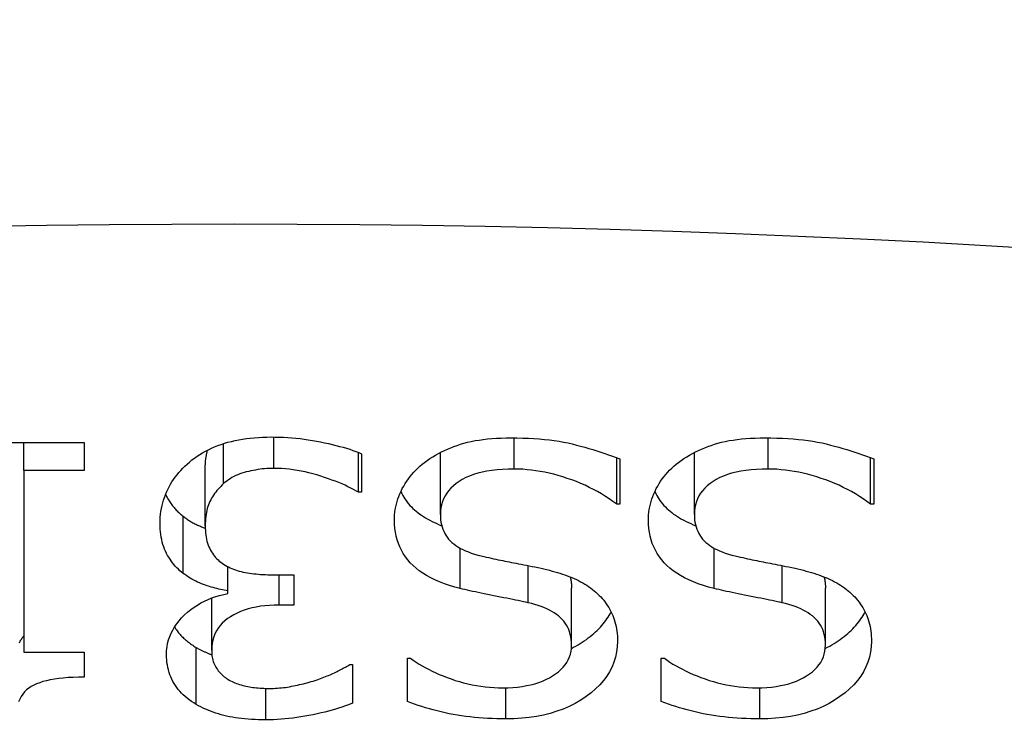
# Model space of a CAD drawing. Header units: inches. Extents: x 10 to 138, y 13 to 85.
# Tile 25 of 41: x 23.1795 to 23.2964, y 55.227 to 55.3115. Entities that reach past the tile are written whole.
import ezdxf

# ---------------------------------------------------------------- set-up
doc = ezdxf.new("R2010")
doc.units = ezdxf.units.IN
doc.header["$MEASUREMENT"] = 0
doc.layers.add('Visible Edges(ANSI)', color=7, linetype='Continuous', lineweight=25)
doc.layers.add('Visible Tangent Edges(ANSI)', color=7, linetype='Continuous', lineweight=25)

msp = doc.modelspace()

# ---------------------------------------------------------------- linework, layer by layer
at = {"layer": 'Visible Edges(ANSI)'}
for p, q in [((23.16791, 55.26128), (23.18711, 55.26128)), ((23.17997, 55.25798), (23.17997, 55.26128)), ((23.18711, 55.26128), (23.18711, 55.25798)), ((23.20367, 55.25642), (23.20367, 55.26116)), ((23.21969, 55.2554), (23.21969, 55.26012)), ((23.22007, 55.25997), (23.22007, 55.2554)), ((23.22942, 55.25276), (23.22942, 55.25953)), ((23.25035, 55.25396), (23.25035, 55.25949)), ((23.25073, 55.25934), (23.25073, 55.25396)), ((23.25957, 55.25276), (23.25957, 55.25953)), ((23.2805, 55.25396), (23.2805, 55.25949)), ((23.28088, 55.25934), (23.28088, 55.25396)), ((23.18711, 55.25798), (23.17997, 55.25798)), ((23.17997, 55.25798), (23.17997, 55.23637)), ((23.2015, 55.2514), (23.2015, 55.25817)), ((23.22007, 55.2554), (23.21969, 55.2554)), ((23.25073, 55.25396), (23.25035, 55.25396)), ((23.28088, 55.25396), (23.2805, 55.25396)), ((23.19889, 55.24575), (23.19889, 55.25253)), ((23.20418, 55.24366), (23.20418, 55.24655)), ((23.2098, 55.24557), (23.21203, 55.24557)), ((23.21203, 55.24557), (23.21203, 55.24199)), ((23.20418, 55.24335), (23.20418, 55.24366)), ((23.24499, 55.23723), (23.24499, 55.24401)), ((23.27514, 55.23723), (23.27514, 55.24401)), ((23.20227, 55.23658), (23.20227, 55.24283)), ((23.21203, 55.24199), (23.21028, 55.24199)), ((23.20042, 55.23018), (23.20042, 55.23695)), ((23.17997, 55.23637), (23.18711, 55.23637)), ((23.18711, 55.23637), (23.18711, 55.23342)), ((23.2255, 55.23054), (23.2255, 55.23567)), ((23.2255, 55.23567), (23.22588, 55.23567)), ((23.25564, 55.23054), (23.25564, 55.23567)), ((23.25564, 55.23567), (23.25603, 55.23567)), ((23.21867, 55.23491), (23.21899, 55.23491)), ((23.21899, 55.23491), (23.21899, 55.23033))]:
    msp.add_line(p, q, dxfattribs=at)
at = {"layer": 'Visible Edges(ANSI)', "flags": 128}
for points in [[(23.19962, 55.25898), (23.19991, 55.25922), (23.20021, 55.25945), (23.20053, 55.25967), (23.20085, 55.25987), (23.20118, 55.26007), (23.20152, 55.26026), (23.20187, 55.26044), (23.20224, 55.26062), (23.20261, 55.26078), (23.20299, 55.26093), (23.20338, 55.26107), (23.20378, 55.2612), (23.2042, 55.26132), (23.20462, 55.26143), (23.20505, 55.26153), (23.20548, 55.26162), (23.20593, 55.2617), (23.20639, 55.26177), (23.20685, 55.26183), (23.20733, 55.26187), (23.20781, 55.26191), (23.20831, 55.26194), (23.20881, 55.26195), (23.20932, 55.26196)], [(23.20932, 55.26196), (23.20981, 55.26195), (23.21031, 55.26194), (23.2108, 55.26192), (23.21129, 55.26189), (23.21178, 55.26185), (23.21227, 55.26181), (23.21276, 55.26176), (23.21325, 55.2617), (23.21373, 55.26163), (23.21422, 55.26155), (23.21471, 55.26146), (23.21519, 55.26137), (23.21567, 55.26127), (23.21613, 55.26117), (23.21658, 55.26106), (23.21702, 55.26095), (23.21745, 55.26084), (23.21786, 55.26073), (23.21826, 55.26061), (23.21865, 55.26049), (23.21902, 55.26036), (23.21939, 55.26023), (23.21974, 55.2601), (23.22007, 55.25997)], [(23.22754, 55.25893), (23.22785, 55.25916), (23.22818, 55.25938), (23.22851, 55.25959), (23.22885, 55.25979), (23.22919, 55.25999), (23.22955, 55.26017), (23.22991, 55.26035), (23.23027, 55.26052), (23.23065, 55.26067), (23.23103, 55.26082), (23.23142, 55.26096), (23.23181, 55.26109), (23.23222, 55.26122), (23.23264, 55.26133), (23.23308, 55.26143), (23.23354, 55.26152), (23.23402, 55.26159), (23.23451, 55.26166), (23.23502, 55.26172), (23.23554, 55.26177), (23.23608, 55.26181), (23.23664, 55.26183), (23.23722, 55.26185), (23.23781, 55.26185)], [(23.23781, 55.26185), (23.23851, 55.26185), (23.2392, 55.26183), (23.23987, 55.26181), (23.24052, 55.26177), (23.24115, 55.26173), (23.24177, 55.26167), (23.24236, 55.2616), (23.24294, 55.26153), (23.24351, 55.26144), (23.24405, 55.26134), (23.24458, 55.26124), (23.24508, 55.26112), (23.24558, 55.261), (23.24607, 55.26087), (23.24656, 55.26074), (23.24704, 55.2606), (23.24752, 55.26046), (23.248, 55.26031), (23.24846, 55.26016), (23.24893, 55.26001), (23.24939, 55.25985), (23.24984, 55.25968), (23.25029, 55.25952), (23.25073, 55.25934)], [(23.25769, 55.25893), (23.258, 55.25916), (23.25833, 55.25938), (23.25866, 55.25959), (23.259, 55.25979), (23.25934, 55.25999), (23.2597, 55.26017), (23.26006, 55.26035), (23.26042, 55.26052), (23.2608, 55.26067), (23.26118, 55.26082), (23.26157, 55.26096), (23.26196, 55.26109), (23.26237, 55.26122), (23.26279, 55.26133), (23.26323, 55.26143), (23.26369, 55.26152), (23.26417, 55.26159), (23.26466, 55.26166), (23.26517, 55.26172), (23.26569, 55.26177), (23.26623, 55.26181), (23.26679, 55.26183), (23.26737, 55.26185), (23.26796, 55.26185)], [(23.26796, 55.26185), (23.26866, 55.26185), (23.26935, 55.26183), (23.27002, 55.26181), (23.27067, 55.26177), (23.2713, 55.26173), (23.27192, 55.26167), (23.27251, 55.2616), (23.27309, 55.26153), (23.27365, 55.26144), (23.2742, 55.26134), (23.27473, 55.26124), (23.27523, 55.26112), (23.27573, 55.261), (23.27622, 55.26087), (23.27671, 55.26074), (23.27719, 55.2606), (23.27767, 55.26046), (23.27815, 55.26031), (23.27861, 55.26016), (23.27908, 55.26001), (23.27954, 55.25985), (23.27999, 55.25968), (23.28044, 55.25952), (23.28088, 55.25934)], [(23.2015, 55.25817), (23.2015, 55.25828), (23.20151, 55.25838), (23.20151, 55.25849), (23.20151, 55.25859), (23.20152, 55.25869), (23.20152, 55.25879), (23.20153, 55.25889), (23.20154, 55.25899), (23.20154, 55.25909), (23.20155, 55.25918), (23.20157, 55.25928), (23.20158, 55.25937), (23.20159, 55.25946), (23.2016, 55.25955), (23.20162, 55.25964), (23.20164, 55.25973), (23.20165, 55.25982), (23.20167, 55.25991), (23.20169, 55.26), (23.20171, 55.26008), (23.20173, 55.26016), (23.20175, 55.26025), (23.20178, 55.26033), (23.2018, 55.26041)], [(23.22942, 55.25953), (23.22942, 55.25956), (23.22942, 55.25958), (23.22942, 55.25961), (23.22942, 55.25963), (23.22942, 55.25966), (23.22942, 55.25968), (23.22942, 55.25971), (23.22942, 55.25973), (23.22942, 55.25976), (23.22943, 55.25978), (23.22943, 55.25981), (23.22943, 55.25983), (23.22943, 55.25986), (23.22943, 55.25988), (23.22943, 55.25991), (23.22943, 55.25993), (23.22944, 55.25996), (23.22944, 55.25998), (23.22944, 55.26), (23.22944, 55.26003), (23.22945, 55.26005), (23.22945, 55.26008), (23.22945, 55.2601), (23.22945, 55.26013)], [(23.25957, 55.25953), (23.25957, 55.25956), (23.25957, 55.25958), (23.25957, 55.25961), (23.25957, 55.25963), (23.25957, 55.25966), (23.25957, 55.25968), (23.25957, 55.25971), (23.25957, 55.25973), (23.25957, 55.25976), (23.25958, 55.25978), (23.25958, 55.25981), (23.25958, 55.25983), (23.25958, 55.25986), (23.25958, 55.25988), (23.25958, 55.25991), (23.25958, 55.25993), (23.25959, 55.25996), (23.25959, 55.25998), (23.25959, 55.26), (23.25959, 55.26003), (23.2596, 55.26005), (23.2596, 55.26008), (23.2596, 55.2601), (23.2596, 55.26013)], [(23.19614, 55.25171), (23.19615, 55.25207), (23.19617, 55.25243), (23.1962, 55.25278), (23.19624, 55.25312), (23.1963, 55.25346), (23.19637, 55.2538), (23.19645, 55.25413), (23.19655, 55.25446), (23.19665, 55.25478), (23.19677, 55.2551), (23.19691, 55.25541), (23.19705, 55.25572), (23.19721, 55.25603), (23.19738, 55.25633), (23.19755, 55.25662), (23.19774, 55.2569), (23.19794, 55.25718), (23.19815, 55.25746), (23.19837, 55.25773), (23.1986, 55.25799), (23.19884, 55.25825), (23.19909, 55.2585), (23.19935, 55.25874), (23.19962, 55.25898)], [(23.22396, 55.25208), (23.22397, 55.2524), (23.22399, 55.25271), (23.22402, 55.25303), (23.22407, 55.25334), (23.22413, 55.25365), (23.2242, 55.25397), (23.22428, 55.25428), (23.22438, 55.25459), (23.22449, 55.2549), (23.22462, 55.2552), (23.22475, 55.25551), (23.2249, 55.25582), (23.22507, 55.25612), (23.22524, 55.25641), (23.22542, 55.2567), (23.22562, 55.25697), (23.22582, 55.25724), (23.22603, 55.25751), (23.22626, 55.25776), (23.22649, 55.25801), (23.22674, 55.25825), (23.22699, 55.25848), (23.22726, 55.25871), (23.22754, 55.25893)], [(23.25411, 55.25208), (23.25412, 55.2524), (23.25414, 55.25271), (23.25417, 55.25303), (23.25422, 55.25334), (23.25428, 55.25365), (23.25435, 55.25397), (23.25443, 55.25428), (23.25453, 55.25459), (23.25464, 55.2549), (23.25477, 55.2552), (23.2549, 55.25551), (23.25505, 55.25582), (23.25522, 55.25612), (23.25539, 55.25641), (23.25557, 55.2567), (23.25577, 55.25697), (23.25597, 55.25724), (23.25618, 55.25751), (23.25641, 55.25776), (23.25664, 55.25801), (23.25689, 55.25825), (23.25714, 55.25848), (23.25741, 55.25871), (23.25769, 55.25893)], [(23.20964, 55.25822), (23.20937, 55.25822), (23.2091, 55.25821), (23.20883, 55.25819), (23.20855, 55.25817), (23.20828, 55.25815), (23.20801, 55.25812), (23.20774, 55.25808), (23.20747, 55.25803), (23.2072, 55.25798), (23.20693, 55.25793), (23.20666, 55.25787), (23.20638, 55.2578), (23.20612, 55.25773), (23.20586, 55.25765), (23.2056, 55.25756), (23.20536, 55.25746), (23.20512, 55.25736), (23.20489, 55.25725), (23.20467, 55.25713), (23.20446, 55.257), (23.20425, 55.25687), (23.20405, 55.25672), (23.20386, 55.25657), (23.20367, 55.25642)], [(23.21969, 55.2554), (23.2194, 55.25556), (23.2191, 55.25573), (23.21879, 55.25589), (23.21845, 55.25605), (23.21811, 55.25621), (23.21774, 55.25637), (23.21736, 55.25653), (23.21697, 55.25669), (23.21655, 55.25684), (23.21613, 55.257), (23.21568, 55.25715), (23.21522, 55.2573), (23.21475, 55.25745), (23.21429, 55.25758), (23.21382, 55.25771), (23.21335, 55.25781), (23.21289, 55.25791), (23.21242, 55.25799), (23.21196, 55.25806), (23.21149, 55.25812), (23.21103, 55.25816), (23.21056, 55.25819), (23.2101, 55.25821), (23.20964, 55.25822)], [(23.23819, 55.25814), (23.23748, 55.25813), (23.23681, 55.2581), (23.23616, 55.25805), (23.23554, 55.25798), (23.23495, 55.25788), (23.23438, 55.25777), (23.23385, 55.25764), (23.23335, 55.25749), (23.23288, 55.25731), (23.23243, 55.25712), (23.23202, 55.2569), (23.23164, 55.25666), (23.23128, 55.25641), (23.23096, 55.25615), (23.23067, 55.25587), (23.2304, 55.25557), (23.23017, 55.25527), (23.22997, 55.25495), (23.2298, 55.25462), (23.22967, 55.25427), (23.22956, 55.25391), (23.22948, 55.25354), (23.22943, 55.25316), (23.22942, 55.25276)], [(23.25035, 55.25396), (23.24991, 55.25428), (23.24947, 55.2546), (23.24901, 55.2549), (23.24855, 55.25519), (23.24808, 55.25546), (23.24759, 55.25572), (23.2471, 55.25597), (23.2466, 55.25621), (23.24609, 55.25644), (23.24557, 55.25665), (23.24503, 55.25685), (23.24449, 55.25704), (23.24395, 55.25722), (23.24341, 55.25738), (23.24287, 55.25752), (23.24234, 55.25765), (23.24181, 55.25777), (23.24128, 55.25787), (23.24076, 55.25795), (23.24024, 55.25802), (23.23972, 55.25807), (23.23921, 55.25811), (23.2387, 55.25813), (23.23819, 55.25814)], [(23.26834, 55.25814), (23.26763, 55.25813), (23.26696, 55.2581), (23.26631, 55.25805), (23.26569, 55.25798), (23.2651, 55.25788), (23.26453, 55.25777), (23.264, 55.25764), (23.2635, 55.25749), (23.26303, 55.25731), (23.26258, 55.25712), (23.26217, 55.2569), (23.26179, 55.25666), (23.26143, 55.25641), (23.26111, 55.25615), (23.26082, 55.25587), (23.26055, 55.25557), (23.26032, 55.25527), (23.26012, 55.25495), (23.25995, 55.25462), (23.25982, 55.25427), (23.25971, 55.25391), (23.25963, 55.25354), (23.25958, 55.25316), (23.25957, 55.25276)], [(23.2805, 55.25396), (23.28006, 55.25428), (23.27962, 55.2546), (23.27916, 55.2549), (23.2787, 55.25519), (23.27823, 55.25546), (23.27774, 55.25572), (23.27725, 55.25597), (23.27675, 55.25621), (23.27624, 55.25644), (23.27571, 55.25665), (23.27518, 55.25685), (23.27464, 55.25704), (23.2741, 55.25722), (23.27356, 55.25738), (23.27302, 55.25752), (23.27249, 55.25765), (23.27196, 55.25777), (23.27143, 55.25787), (23.27091, 55.25795), (23.27039, 55.25802), (23.26987, 55.25807), (23.26936, 55.25811), (23.26885, 55.25813), (23.26834, 55.25814)], [(23.20367, 55.25642), (23.2035, 55.25625), (23.20334, 55.25609), (23.20318, 55.25592), (23.20303, 55.25575), (23.20288, 55.25558), (23.20274, 55.2554), (23.20261, 55.25523), (23.20249, 55.25505), (23.20237, 55.25486), (23.20226, 55.25468), (23.20216, 55.25449), (23.20206, 55.2543), (23.20197, 55.2541), (23.20189, 55.2539), (23.20182, 55.25369), (23.20175, 55.25347), (23.20169, 55.25324), (23.20164, 55.253), (23.2016, 55.25275), (23.20157, 55.2525), (23.20154, 55.25224), (23.20152, 55.25197), (23.20151, 55.25169), (23.2015, 55.2514)], [(23.22472, 55.25543), (23.22483, 55.25522), (23.22495, 55.25501), (23.22507, 55.2548), (23.2252, 55.2546), (23.22534, 55.2544), (23.22549, 55.25421), (23.22565, 55.25402), (23.22581, 55.25383), (23.22598, 55.25365), (23.22616, 55.25347), (23.22635, 55.2533), (23.22655, 55.25313), (23.22675, 55.25297), (23.22696, 55.2528), (23.22719, 55.25265), (23.22742, 55.25249), (23.22766, 55.25234), (23.22791, 55.2522), (23.22816, 55.25206), (23.22843, 55.25192), (23.22871, 55.25179), (23.22899, 55.25166), (23.22928, 55.25153), (23.22958, 55.25141)], [(23.25487, 55.25543), (23.25498, 55.25522), (23.2551, 55.25501), (23.25522, 55.2548), (23.25535, 55.2546), (23.25549, 55.2544), (23.25564, 55.25421), (23.2558, 55.25402), (23.25596, 55.25383), (23.25613, 55.25365), (23.25631, 55.25347), (23.2565, 55.2533), (23.25669, 55.25313), (23.2569, 55.25297), (23.25711, 55.2528), (23.25734, 55.25265), (23.25757, 55.25249), (23.25781, 55.25234), (23.25806, 55.2522), (23.25831, 55.25206), (23.25858, 55.25192), (23.25886, 55.25179), (23.25914, 55.25166), (23.25943, 55.25153), (23.25973, 55.25141)], [(23.19679, 55.25514), (23.19686, 55.25501), (23.19692, 55.25488), (23.19699, 55.25475), (23.19707, 55.25462), (23.19714, 55.25449), (23.19722, 55.25437), (23.19729, 55.25425), (23.19737, 55.25413), (23.19745, 55.25401), (23.19754, 55.2539), (23.19762, 55.25379), (23.19771, 55.25368), (23.1978, 55.25357), (23.19789, 55.25346), (23.19798, 55.25336), (23.19807, 55.25326), (23.19817, 55.25316), (23.19826, 55.25306), (23.19836, 55.25297), (23.19847, 55.25287), (23.19857, 55.25278), (23.19867, 55.2527), (23.19878, 55.25261), (23.19889, 55.25253)], [(23.19889, 55.25253), (23.19899, 55.25245), (23.19909, 55.25238), (23.19919, 55.2523), (23.1993, 55.25223), (23.1994, 55.25216), (23.1995, 55.25209), (23.19961, 55.25202), (23.19971, 55.25196), (23.19982, 55.25189), (23.19993, 55.25183), (23.20004, 55.25177), (23.20015, 55.25171), (23.20026, 55.25165), (23.20037, 55.25159), (23.20048, 55.25154), (23.20059, 55.25149), (23.2007, 55.25143), (23.20081, 55.25139), (23.20093, 55.25134), (23.20104, 55.25129), (23.20116, 55.25125), (23.20127, 55.2512), (23.20139, 55.25116), (23.20151, 55.25112)], [(23.23178, 55.24395), (23.23112, 55.24413), (23.23049, 55.24432), (23.22989, 55.24452), (23.22932, 55.24474), (23.22878, 55.24498), (23.22827, 55.24523), (23.22779, 55.24549), (23.22734, 55.24577), (23.22692, 55.24606), (23.22653, 55.24637), (23.22617, 55.24669), (23.22585, 55.24702), (23.22555, 55.24737), (23.22527, 55.24773), (23.22502, 55.24811), (23.2248, 55.24849), (23.2246, 55.2489), (23.22443, 55.24931), (23.22429, 55.24974), (23.22417, 55.25018), (23.22408, 55.25063), (23.22402, 55.2511), (23.22398, 55.25158), (23.22396, 55.25208)], [(23.22942, 55.25276), (23.22943, 55.25244), (23.22945, 55.25213), (23.22949, 55.25184), (23.22955, 55.25155), (23.22962, 55.25127), (23.22971, 55.25101), (23.22982, 55.25075), (23.22994, 55.2505), (23.23007, 55.25027), (23.23023, 55.25004), (23.2304, 55.24983), (23.23058, 55.24962), (23.23079, 55.24943), (23.23101, 55.24924), (23.23125, 55.24906), (23.23151, 55.24889), (23.23179, 55.24872), (23.23209, 55.24857), (23.2324, 55.24842), (23.23274, 55.24829), (23.23309, 55.24816), (23.23347, 55.24804), (23.23386, 55.24792), (23.23427, 55.24782)], [(23.26193, 55.24395), (23.26127, 55.24413), (23.26064, 55.24432), (23.26004, 55.24452), (23.25947, 55.24474), (23.25893, 55.24498), (23.25842, 55.24523), (23.25794, 55.24549), (23.25749, 55.24577), (23.25707, 55.24606), (23.25668, 55.24637), (23.25632, 55.24669), (23.256, 55.24702), (23.2557, 55.24737), (23.25542, 55.24773), (23.25517, 55.24811), (23.25495, 55.24849), (23.25475, 55.2489), (23.25458, 55.24931), (23.25444, 55.24974), (23.25432, 55.25018), (23.25423, 55.25063), (23.25417, 55.2511), (23.25413, 55.25158), (23.25411, 55.25208)], [(23.25957, 55.25276), (23.25958, 55.25244), (23.2596, 55.25213), (23.25964, 55.25184), (23.2597, 55.25155), (23.25977, 55.25127), (23.25986, 55.25101), (23.25997, 55.25075), (23.26009, 55.2505), (23.26022, 55.25027), (23.26038, 55.25004), (23.26055, 55.24983), (23.26073, 55.24962), (23.26094, 55.24943), (23.26116, 55.24924), (23.2614, 55.24906), (23.26166, 55.24889), (23.26194, 55.24872), (23.26224, 55.24857), (23.26255, 55.24842), (23.26289, 55.24829), (23.26324, 55.24816), (23.26362, 55.24804), (23.26401, 55.24792), (23.26442, 55.24782)], [(23.19889, 55.24575), (23.19869, 55.24591), (23.1985, 55.24607), (23.19831, 55.24625), (23.19813, 55.24642), (23.19795, 55.24661), (23.19779, 55.24681), (23.19762, 55.24701), (23.19747, 55.24722), (23.19732, 55.24743), (23.19718, 55.24766), (23.19704, 55.24789), (23.19691, 55.24813), (23.19679, 55.24838), (23.19667, 55.24864), (23.19657, 55.2489), (23.19648, 55.24918), (23.1964, 55.24946), (23.19633, 55.24976), (23.19628, 55.25006), (23.19623, 55.25037), (23.19619, 55.25069), (23.19616, 55.25102), (23.19615, 55.25136), (23.19614, 55.25171)], [(23.2015, 55.2514), (23.20151, 55.25111), (23.20152, 55.25083), (23.20154, 55.25056), (23.20157, 55.2503), (23.20161, 55.25005), (23.20166, 55.2498), (23.20171, 55.24956), (23.20178, 55.24934), (23.20185, 55.24912), (23.20194, 55.24891), (23.20203, 55.2487), (23.20213, 55.24851), (23.20223, 55.24832), (23.20235, 55.24815), (23.20247, 55.24797), (23.20259, 55.24781), (23.20273, 55.24765), (23.20287, 55.24749), (23.20302, 55.24735), (23.20317, 55.24721), (23.20334, 55.24708), (23.20351, 55.24695), (23.20368, 55.24683), (23.20386, 55.24672)], [(23.23427, 55.24782), (23.23457, 55.24775), (23.23487, 55.24768), (23.23516, 55.24762), (23.23545, 55.24755), (23.23573, 55.24749), (23.23601, 55.24743), (23.23629, 55.24737), (23.23656, 55.24732), (23.23683, 55.24726), (23.23709, 55.24721), (23.23735, 55.24716), (23.2376, 55.24711), (23.23786, 55.24706), (23.23813, 55.24701), (23.23841, 55.24696), (23.2387, 55.2469), (23.239, 55.24684), (23.23931, 55.24678), (23.23963, 55.24671), (23.23996, 55.24665), (23.2403, 55.24658), (23.24065, 55.24651), (23.24101, 55.24643), (23.24138, 55.24635)], [(23.26442, 55.24782), (23.26472, 55.24775), (23.26502, 55.24768), (23.26531, 55.24762), (23.2656, 55.24755), (23.26588, 55.24749), (23.26616, 55.24743), (23.26644, 55.24737), (23.26671, 55.24732), (23.26698, 55.24726), (23.26724, 55.24721), (23.2675, 55.24716), (23.26775, 55.24711), (23.26801, 55.24706), (23.26828, 55.24701), (23.26856, 55.24696), (23.26885, 55.2469), (23.26915, 55.24684), (23.26946, 55.24678), (23.26978, 55.24671), (23.27011, 55.24665), (23.27045, 55.24658), (23.2708, 55.24651), (23.27116, 55.24643), (23.27153, 55.24635)], [(23.20386, 55.24672), (23.20405, 55.24661), (23.20425, 55.24651), (23.20445, 55.24642), (23.20465, 55.24633), (23.20486, 55.24625), (23.20508, 55.24617), (23.2053, 55.2461), (23.20553, 55.24603), (23.20576, 55.24597), (23.206, 55.24591), (23.20625, 55.24586), (23.2065, 55.24582), (23.20675, 55.24578), (23.20701, 55.24574), (23.20727, 55.24571), (23.20754, 55.24568), (23.20781, 55.24566), (23.20808, 55.24563), (23.20836, 55.24561), (23.20864, 55.2456), (23.20892, 55.24559), (23.20921, 55.24558), (23.2095, 55.24557), (23.2098, 55.24557)], [(23.24138, 55.24635), (23.24172, 55.24628), (23.24205, 55.2462), (23.24238, 55.24612), (23.2427, 55.24603), (23.24301, 55.24595), (23.24332, 55.24585), (23.24362, 55.24576), (23.24391, 55.24566), (23.2442, 55.24556), (23.24449, 55.24546), (23.24477, 55.24535), (23.24504, 55.24524), (23.2453, 55.24513), (23.24556, 55.24501), (23.24582, 55.24489), (23.24607, 55.24475), (23.24632, 55.24462), (23.24656, 55.24448), (23.24679, 55.24433), (23.24702, 55.24418), (23.24725, 55.24402), (23.24747, 55.24385), (23.24768, 55.24368), (23.24789, 55.24351)], [(23.27153, 55.24635), (23.27187, 55.24628), (23.2722, 55.2462), (23.27253, 55.24612), (23.27285, 55.24603), (23.27316, 55.24595), (23.27347, 55.24585), (23.27377, 55.24576), (23.27406, 55.24566), (23.27435, 55.24556), (23.27464, 55.24546), (23.27491, 55.24535), (23.27519, 55.24524), (23.27545, 55.24513), (23.27571, 55.24501), (23.27597, 55.24489), (23.27622, 55.24475), (23.27647, 55.24462), (23.27671, 55.24448), (23.27694, 55.24433), (23.27717, 55.24418), (23.2774, 55.24402), (23.27762, 55.24385), (23.27783, 55.24368), (23.27804, 55.24351)], [(23.20418, 55.24366), (23.20397, 55.2437), (23.20376, 55.24374), (23.20355, 55.24378), (23.20333, 55.24383), (23.20312, 55.24388), (23.20289, 55.24394), (23.20267, 55.244), (23.20245, 55.24406), (23.20222, 55.24412), (23.20199, 55.24419), (23.20175, 55.24427), (23.20152, 55.24434), (23.20128, 55.24442), (23.20105, 55.24451), (23.20082, 55.24461), (23.2006, 55.24471), (23.20037, 55.24482), (23.20015, 55.24493), (23.19993, 55.24505), (23.19972, 55.24518), (23.19951, 55.24531), (23.1993, 55.24545), (23.19909, 55.2456), (23.19889, 55.24575)], [(23.24483, 55.24533), (23.24484, 55.24528), (23.24485, 55.24523), (23.24487, 55.24517), (23.24488, 55.24512), (23.24489, 55.24507), (23.2449, 55.24502), (23.24491, 55.24496), (23.24492, 55.24491), (23.24493, 55.24486), (23.24493, 55.2448), (23.24494, 55.24475), (23.24495, 55.24469), (23.24496, 55.24464), (23.24496, 55.24458), (23.24497, 55.24453), (23.24497, 55.24447), (23.24498, 55.24441), (23.24498, 55.24436), (23.24498, 55.2443), (23.24498, 55.24424), (23.24499, 55.24418), (23.24499, 55.24413), (23.24499, 55.24407), (23.24499, 55.24401)], [(23.27498, 55.24533), (23.27499, 55.24528), (23.275, 55.24523), (23.27502, 55.24517), (23.27503, 55.24512), (23.27504, 55.24507), (23.27505, 55.24502), (23.27506, 55.24496), (23.27507, 55.24491), (23.27508, 55.24486), (23.27508, 55.2448), (23.27509, 55.24475), (23.2751, 55.24469), (23.2751, 55.24464), (23.27511, 55.24458), (23.27512, 55.24453), (23.27512, 55.24447), (23.27512, 55.24441), (23.27513, 55.24436), (23.27513, 55.2443), (23.27513, 55.24424), (23.27514, 55.24418), (23.27514, 55.24413), (23.27514, 55.24407), (23.27514, 55.24401)], [(23.23985, 55.24225), (23.23957, 55.24231), (23.23928, 55.24238), (23.23898, 55.24244), (23.23866, 55.24251), (23.23834, 55.24257), (23.23801, 55.24264), (23.23766, 55.24271), (23.23731, 55.24279), (23.23694, 55.24286), (23.23657, 55.24293), (23.23618, 55.24301), (23.23578, 55.24309), (23.23539, 55.24317), (23.235, 55.24324), (23.23463, 55.24332), (23.23427, 55.24339), (23.23392, 55.24347), (23.23358, 55.24354), (23.23325, 55.24361), (23.23293, 55.24368), (23.23263, 55.24375), (23.23233, 55.24382), (23.23205, 55.24388), (23.23178, 55.24395)], [(23.27, 55.24225), (23.26972, 55.24231), (23.26943, 55.24238), (23.26913, 55.24244), (23.26881, 55.24251), (23.26849, 55.24257), (23.26816, 55.24264), (23.26781, 55.24271), (23.26746, 55.24279), (23.26709, 55.24286), (23.26672, 55.24293), (23.26633, 55.24301), (23.26593, 55.24309), (23.26554, 55.24317), (23.26515, 55.24324), (23.26478, 55.24332), (23.26442, 55.24339), (23.26407, 55.24347), (23.26373, 55.24354), (23.2634, 55.24361), (23.26308, 55.24368), (23.26278, 55.24375), (23.26248, 55.24382), (23.2622, 55.24388), (23.26193, 55.24395)], [(23.19691, 55.23614), (23.19692, 55.23658), (23.19697, 55.23701), (23.19704, 55.23743), (23.19715, 55.23784), (23.19728, 55.23824), (23.19744, 55.23864), (23.19764, 55.23902), (23.19786, 55.2394), (23.19811, 55.23977), (23.19839, 55.24013), (23.1987, 55.24047), (23.19905, 55.24081), (23.19941, 55.24114), (23.19978, 55.24144), (23.20017, 55.24173), (23.20057, 55.24199), (23.20098, 55.24223), (23.2014, 55.24245), (23.20183, 55.24265), (23.20228, 55.24284), (23.20274, 55.24299), (23.20321, 55.24313), (23.20369, 55.24325), (23.20418, 55.24335)], [(23.24789, 55.24351), (23.24809, 55.24332), (23.24828, 55.24314), (23.24846, 55.24295), (23.24864, 55.24275), (23.24881, 55.24255), (23.24897, 55.24234), (23.24912, 55.24213), (23.24927, 55.24191), (23.24941, 55.24169), (23.24954, 55.24147), (23.24966, 55.24123), (23.24977, 55.241), (23.24988, 55.24075), (23.24998, 55.24051), (23.25007, 55.24025), (23.25015, 55.23999), (23.25022, 55.23972), (23.25028, 55.23945), (23.25033, 55.23917), (23.25037, 55.23888), (23.2504, 55.23859), (23.25043, 55.23829), (23.25044, 55.23799), (23.25044, 55.23768)], [(23.27804, 55.24351), (23.27824, 55.24332), (23.27843, 55.24314), (23.27861, 55.24295), (23.27879, 55.24275), (23.27896, 55.24255), (23.27912, 55.24234), (23.27927, 55.24213), (23.27942, 55.24191), (23.27956, 55.24169), (23.27969, 55.24147), (23.27981, 55.24123), (23.27992, 55.241), (23.28003, 55.24075), (23.28013, 55.24051), (23.28022, 55.24025), (23.2803, 55.23999), (23.28037, 55.23972), (23.28043, 55.23945), (23.28048, 55.23917), (23.28052, 55.23888), (23.28055, 55.23859), (23.28058, 55.23829), (23.28059, 55.23799), (23.28059, 55.23768)], [(23.21028, 55.24199), (23.2097, 55.24198), (23.20913, 55.24195), (23.20859, 55.2419), (23.20806, 55.24184), (23.20755, 55.24175), (23.20706, 55.24164), (23.20659, 55.24152), (23.20614, 55.24137), (23.2057, 55.24121), (23.20528, 55.24103), (23.20488, 55.24083), (23.2045, 55.2406), (23.20415, 55.24037), (23.20382, 55.24011), (23.20352, 55.23983), (23.20326, 55.23954), (23.20303, 55.23923), (23.20283, 55.23891), (23.20266, 55.23856), (23.20252, 55.2382), (23.20241, 55.23782), (23.20233, 55.23743), (23.20228, 55.23701), (23.20227, 55.23658)], [(23.24499, 55.23723), (23.24498, 55.23757), (23.24495, 55.23789), (23.24491, 55.2382), (23.24484, 55.2385), (23.24476, 55.23879), (23.24466, 55.23907), (23.24454, 55.23933), (23.2444, 55.23959), (23.24424, 55.23983), (23.24407, 55.24006), (23.24388, 55.24028), (23.24366, 55.24049), (23.24344, 55.24069), (23.24319, 55.24087), (23.24293, 55.24105), (23.24265, 55.24122), (23.24236, 55.24138), (23.24205, 55.24154), (23.24172, 55.24168), (23.24138, 55.24181), (23.24102, 55.24194), (23.24065, 55.24205), (23.24026, 55.24216), (23.23985, 55.24225)], [(23.27514, 55.23723), (23.27513, 55.23757), (23.2751, 55.23789), (23.27506, 55.2382), (23.27499, 55.2385), (23.27491, 55.23879), (23.27481, 55.23907), (23.27469, 55.23933), (23.27455, 55.23959), (23.27439, 55.23983), (23.27422, 55.24006), (23.27403, 55.24028), (23.27381, 55.24049), (23.27359, 55.24069), (23.27334, 55.24087), (23.27308, 55.24105), (23.2728, 55.24122), (23.27251, 55.24138), (23.2722, 55.24154), (23.27187, 55.24168), (23.27153, 55.24181), (23.27117, 55.24194), (23.2708, 55.24205), (23.27041, 55.24216), (23.27, 55.24225)], [(23.24497, 55.23684), (23.24524, 55.23698), (23.2455, 55.23712), (23.24576, 55.23726), (23.24601, 55.23742), (23.24626, 55.23757), (23.2465, 55.23774), (23.24675, 55.2379), (23.24698, 55.23808), (23.24721, 55.23825), (23.24743, 55.23843), (23.24764, 55.23861), (23.24784, 55.23879), (23.24804, 55.23897), (23.24823, 55.23916), (23.24841, 55.23935), (23.24858, 55.23954), (23.24874, 55.23974), (23.2489, 55.23994), (23.24905, 55.24014), (23.24919, 55.24034), (23.24933, 55.24055), (23.24946, 55.24075), (23.24958, 55.24096), (23.24969, 55.24118)], [(23.27512, 55.23684), (23.27539, 55.23698), (23.27565, 55.23712), (23.27591, 55.23726), (23.27616, 55.23742), (23.27641, 55.23757), (23.27665, 55.23774), (23.2769, 55.2379), (23.27713, 55.23808), (23.27736, 55.23825), (23.27758, 55.23843), (23.27779, 55.23861), (23.27799, 55.23879), (23.27819, 55.23897), (23.27838, 55.23916), (23.27856, 55.23935), (23.27873, 55.23954), (23.27889, 55.23974), (23.27905, 55.23994), (23.2792, 55.24014), (23.27934, 55.24034), (23.27948, 55.24055), (23.27961, 55.24075), (23.27973, 55.24096), (23.27984, 55.24118)], [(23.19784, 55.23938), (23.19792, 55.23926), (23.198, 55.23914), (23.19808, 55.23903), (23.19816, 55.23891), (23.19825, 55.2388), (23.19834, 55.23869), (23.19843, 55.23858), (23.19853, 55.23847), (23.19862, 55.23837), (23.19872, 55.23826), (23.19883, 55.23816), (23.19893, 55.23806), (23.19904, 55.23796), (23.19915, 55.23786), (23.19927, 55.23776), (23.19938, 55.23766), (23.1995, 55.23757), (23.19963, 55.23748), (23.19975, 55.23739), (23.19988, 55.2373), (23.20001, 55.23721), (23.20014, 55.23712), (23.20028, 55.23704), (23.20042, 55.23695)], [(23.17944, 55.2375), (23.17949, 55.23761), (23.17954, 55.23771), (23.1796, 55.2378), (23.17965, 55.2379), (23.17971, 55.23799), (23.17977, 55.23808), (23.17983, 55.23817), (23.1799, 55.23825), (23.17997, 55.23834)], [(23.20042, 55.23695), (23.20049, 55.23691), (23.20057, 55.23687), (23.20064, 55.23683), (23.20072, 55.23679), (23.20079, 55.23675), (23.20087, 55.23671), (23.20094, 55.23667), (23.20102, 55.23663), (23.2011, 55.23659), (23.20117, 55.23655), (23.20125, 55.23651), (23.20133, 55.23648), (23.20141, 55.23644), (23.20149, 55.23641), (23.20157, 55.23637), (23.20165, 55.23634), (23.20172, 55.2363), (23.20181, 55.23627), (23.20189, 55.23623), (23.20197, 55.2362), (23.20205, 55.23617), (23.20213, 55.23614), (23.20221, 55.23611), (23.20229, 55.23608)], [(23.20227, 55.23658), (23.20227, 55.23638), (23.20228, 55.23618), (23.2023, 55.23599), (23.20233, 55.2358), (23.20237, 55.23562), (23.20241, 55.23544), (23.20246, 55.23527), (23.20252, 55.2351), (23.20259, 55.23494), (23.20267, 55.23478), (23.20275, 55.23462), (23.20284, 55.23448), (23.20294, 55.23433), (23.20304, 55.23419), (23.20315, 55.23406), (23.20326, 55.23393), (23.20338, 55.23381), (23.20351, 55.23369), (23.20363, 55.23358), (23.20376, 55.23347), (23.2039, 55.23336), (23.20404, 55.23326), (23.20419, 55.23317), (23.20434, 55.23308)], [(23.23685, 55.23216), (23.23745, 55.23217), (23.23803, 55.2322), (23.23858, 55.23225), (23.23912, 55.23232), (23.23964, 55.23241), (23.24014, 55.23251), (23.24062, 55.23264), (23.24109, 55.23278), (23.24153, 55.23295), (23.24195, 55.23313), (23.24236, 55.23334), (23.24274, 55.23356), (23.2431, 55.2338), (23.24343, 55.23405), (23.24372, 55.23432), (23.24399, 55.23459), (23.24422, 55.23488), (23.24443, 55.23518), (23.2446, 55.23549), (23.24474, 55.23582), (23.24485, 55.23615), (23.24493, 55.2365), (23.24497, 55.23686), (23.24499, 55.23723)], [(23.25044, 55.23768), (23.25042, 55.23703), (23.25034, 55.23641), (23.25021, 55.2358), (23.25003, 55.23521), (23.2498, 55.23463), (23.24951, 55.23407), (23.24917, 55.23354), (23.24879, 55.23301), (23.24834, 55.23251), (23.24785, 55.23202), (23.24731, 55.23156), (23.24671, 55.23111), (23.24608, 55.23068), (23.24541, 55.23029), (23.24472, 55.22994), (23.244, 55.22963), (23.24325, 55.22936), (23.24247, 55.22912), (23.24166, 55.22891), (23.24083, 55.22875), (23.23996, 55.22862), (23.23907, 55.22853), (23.23815, 55.22847), (23.2372, 55.22845)], [(23.267, 55.23216), (23.2676, 55.23217), (23.26818, 55.2322), (23.26873, 55.23225), (23.26927, 55.23232), (23.26979, 55.23241), (23.27029, 55.23251), (23.27077, 55.23264), (23.27124, 55.23278), (23.27168, 55.23295), (23.2721, 55.23313), (23.2725, 55.23334), (23.27289, 55.23356), (23.27325, 55.2338), (23.27358, 55.23405), (23.27387, 55.23432), (23.27414, 55.23459), (23.27437, 55.23488), (23.27458, 55.23518), (23.27475, 55.23549), (23.27489, 55.23582), (23.275, 55.23615), (23.27508, 55.2365), (23.27512, 55.23686), (23.27514, 55.23723)], [(23.28059, 55.23768), (23.28057, 55.23703), (23.28049, 55.23641), (23.28036, 55.2358), (23.28018, 55.23521), (23.27995, 55.23463), (23.27966, 55.23407), (23.27932, 55.23354), (23.27894, 55.23301), (23.27849, 55.23251), (23.278, 55.23202), (23.27746, 55.23156), (23.27686, 55.23111), (23.27623, 55.23068), (23.27556, 55.23029), (23.27487, 55.22994), (23.27415, 55.22963), (23.2734, 55.22936), (23.27262, 55.22912), (23.27181, 55.22891), (23.27098, 55.22875), (23.27011, 55.22862), (23.26922, 55.22853), (23.2683, 55.22847), (23.26735, 55.22845)], [(23.20042, 55.23018), (23.20014, 55.23035), (23.19987, 55.23053), (23.19961, 55.23072), (23.19936, 55.23091), (23.19913, 55.23111), (23.1989, 55.23131), (23.19869, 55.23152), (23.19849, 55.23174), (23.1983, 55.23196), (23.19812, 55.23219), (23.19796, 55.23243), (23.1978, 55.23267), (23.19766, 55.23292), (23.19753, 55.23318), (23.19741, 55.23344), (23.19731, 55.23371), (23.19721, 55.23399), (23.19713, 55.23428), (23.19706, 55.23457), (23.19701, 55.23487), (23.19696, 55.23517), (23.19693, 55.23549), (23.19691, 55.23581), (23.19691, 55.23614)], [(23.22588, 55.23567), (23.2262, 55.23543), (23.22653, 55.23521), (23.22689, 55.23498), (23.22725, 55.23477), (23.22763, 55.23455), (23.22802, 55.23435), (23.22843, 55.23414), (23.22886, 55.23395), (23.22929, 55.23375), (23.22975, 55.23357), (23.23021, 55.23339), (23.2307, 55.23321), (23.23119, 55.23304), (23.23168, 55.23289), (23.23218, 55.23275), (23.23268, 55.23263), (23.23319, 55.23252), (23.2337, 55.23242), (23.23422, 55.23234), (23.23474, 55.23228), (23.23526, 55.23223), (23.23579, 55.23219), (23.23632, 55.23217), (23.23685, 55.23216)], [(23.25603, 55.23567), (23.25635, 55.23543), (23.25668, 55.23521), (23.25703, 55.23498), (23.2574, 55.23477), (23.25778, 55.23455), (23.25817, 55.23435), (23.25858, 55.23414), (23.25901, 55.23395), (23.25944, 55.23375), (23.2599, 55.23357), (23.26036, 55.23339), (23.26085, 55.23321), (23.26134, 55.23304), (23.26183, 55.23289), (23.26233, 55.23275), (23.26283, 55.23263), (23.26334, 55.23252), (23.26385, 55.23242), (23.26437, 55.23234), (23.26489, 55.23228), (23.26541, 55.23223), (23.26594, 55.23219), (23.26647, 55.23217), (23.267, 55.23216)], [(23.21478, 55.2331), (23.21499, 55.23318), (23.21519, 55.23325), (23.21539, 55.23333), (23.21559, 55.2334), (23.21578, 55.23348), (23.21597, 55.23356), (23.21615, 55.23363), (23.21633, 55.23371), (23.2165, 55.23379), (23.21667, 55.23386), (23.21683, 55.23394), (23.21699, 55.23402), (23.21715, 55.2341), (23.2173, 55.23417), (23.21745, 55.23425), (23.2176, 55.23433), (23.21774, 55.2344), (23.21788, 55.23448), (23.21802, 55.23455), (23.21816, 55.23462), (23.21829, 55.2347), (23.21842, 55.23477), (23.21854, 55.23484), (23.21867, 55.23491)], [(23.18711, 55.23342), (23.18645, 55.23341), (23.18582, 55.23339), (23.18522, 55.23336), (23.18465, 55.23331), (23.18411, 55.23325), (23.1836, 55.23318), (23.18311, 55.2331), (23.18266, 55.233), (23.18224, 55.23289), (23.18185, 55.23276), (23.18148, 55.23263), (23.18115, 55.23248), (23.18084, 55.23231), (23.18056, 55.23212), (23.18029, 55.2319), (23.18006, 55.23166), (23.17984, 55.2314), (23.17965, 55.23112), (23.17948, 55.23081), (23.17933, 55.23048)], [(23.20434, 55.23308), (23.20451, 55.23299), (23.20468, 55.2329), (23.20485, 55.23282), (23.20503, 55.23275), (23.20521, 55.23268), (23.20539, 55.23261), (23.20557, 55.23255), (23.20576, 55.23249), (23.20595, 55.23244), (23.20615, 55.23239), (23.20634, 55.23235), (23.20654, 55.23231), (23.20675, 55.23227), (23.20695, 55.23224), (23.20716, 55.23221), (23.20737, 55.23218), (23.20758, 55.23216), (23.2078, 55.23214), (23.20801, 55.23212), (23.20823, 55.23211), (23.20845, 55.2321), (23.20868, 55.23209), (23.2089, 55.23209), (23.20913, 55.23209)], [(23.20913, 55.23209), (23.20937, 55.23209), (23.20961, 55.23209), (23.20985, 55.2321), (23.21008, 55.23212), (23.21032, 55.23214), (23.21056, 55.23216), (23.2108, 55.23218), (23.21104, 55.23221), (23.21127, 55.23225), (23.21151, 55.23228), (23.21175, 55.23233), (23.21198, 55.23237), (23.21222, 55.23242), (23.21246, 55.23247), (23.21269, 55.23253), (23.21292, 55.23258), (23.21316, 55.23264), (23.21339, 55.2327), (23.21362, 55.23276), (23.21386, 55.23283), (23.21409, 55.23289), (23.21432, 55.23296), (23.21455, 55.23303), (23.21478, 55.2331)], [(23.20871, 55.22835), (23.20827, 55.22835), (23.20784, 55.22836), (23.20742, 55.22838), (23.207, 55.2284), (23.2066, 55.22842), (23.2062, 55.22846), (23.20582, 55.2285), (23.20545, 55.22855), (23.20508, 55.2286), (23.20472, 55.22866), (23.20438, 55.22872), (23.20404, 55.22879), (23.20371, 55.22887), (23.20338, 55.22895), (23.20307, 55.22905), (23.20275, 55.22914), (23.20244, 55.22925), (23.20214, 55.22936), (23.20184, 55.22948), (23.20154, 55.22961), (23.20125, 55.22974), (23.20097, 55.22988), (23.20069, 55.23002), (23.20042, 55.23018)], [(23.21899, 55.23033), (23.21869, 55.23021), (23.21838, 55.23009), (23.21805, 55.22996), (23.2177, 55.22984), (23.21734, 55.22973), (23.21696, 55.22961), (23.21656, 55.2295), (23.21614, 55.22939), (23.21571, 55.22928), (23.21526, 55.22917), (23.2148, 55.22907), (23.21431, 55.22896), (23.21382, 55.22886), (23.21334, 55.22877), (23.21286, 55.22869), (23.21238, 55.22862), (23.21191, 55.22856), (23.21144, 55.2285), (23.21097, 55.22845), (23.21051, 55.22842), (23.21006, 55.22839), (23.2096, 55.22836), (23.20916, 55.22835), (23.20871, 55.22835)], [(23.2372, 55.22845), (23.23665, 55.22846), (23.23611, 55.22847), (23.23557, 55.22849), (23.23503, 55.22851), (23.23451, 55.22855), (23.23398, 55.22859), (23.23346, 55.22863), (23.23295, 55.22869), (23.23244, 55.22875), (23.23194, 55.22882), (23.23144, 55.2289), (23.23095, 55.22899), (23.23046, 55.22908), (23.22998, 55.22918), (23.22951, 55.22929), (23.22904, 55.2294), (23.22858, 55.22952), (23.22812, 55.22964), (23.22767, 55.22978), (23.22722, 55.22992), (23.22678, 55.23006), (23.22635, 55.23022), (23.22592, 55.23038), (23.2255, 55.23054)], [(23.26735, 55.22845), (23.2668, 55.22846), (23.26626, 55.22847), (23.26572, 55.22849), (23.26518, 55.22851), (23.26466, 55.22855), (23.26413, 55.22859), (23.26361, 55.22863), (23.2631, 55.22869), (23.26259, 55.22875), (23.26209, 55.22882), (23.26159, 55.2289), (23.2611, 55.22899), (23.26061, 55.22908), (23.26013, 55.22918), (23.25966, 55.22929), (23.25919, 55.2294), (23.25873, 55.22952), (23.25827, 55.22964), (23.25782, 55.22978), (23.25737, 55.22992), (23.25693, 55.23006), (23.2565, 55.23022), (23.25607, 55.23038), (23.25564, 55.23054)]]:
    msp.add_lwpolyline(points, dxfattribs=at)
at = {"layer": 'Visible Tangent Edges(ANSI)'}
for p, q in [((23.20964, 55.25822), (23.20964, 55.26196)), ((23.23819, 55.25814), (23.23819, 55.26185)), ((23.26834, 55.25814), (23.26834, 55.26185)), ((23.23178, 55.24395), (23.23178, 55.24873)), ((23.26193, 55.24395), (23.26193, 55.24873)), ((23.23985, 55.24225), (23.23985, 55.24667)), ((23.27, 55.24225), (23.27, 55.24667)), ((23.21028, 55.24199), (23.21028, 55.24557)), ((23.20871, 55.22835), (23.20871, 55.23209)), ((23.2372, 55.22845), (23.2372, 55.23217)), ((23.26735, 55.22845), (23.26735, 55.23217))]:
    msp.add_line(p, q, dxfattribs=at)
msp.add_ellipse((23.20497, 54.24482), major_axis=(1.27255, 0), ratio=0.819152, start_param=1.194597, end_param=1.946996, dxfattribs=at)

doc.saveas('drawing.dxf')
